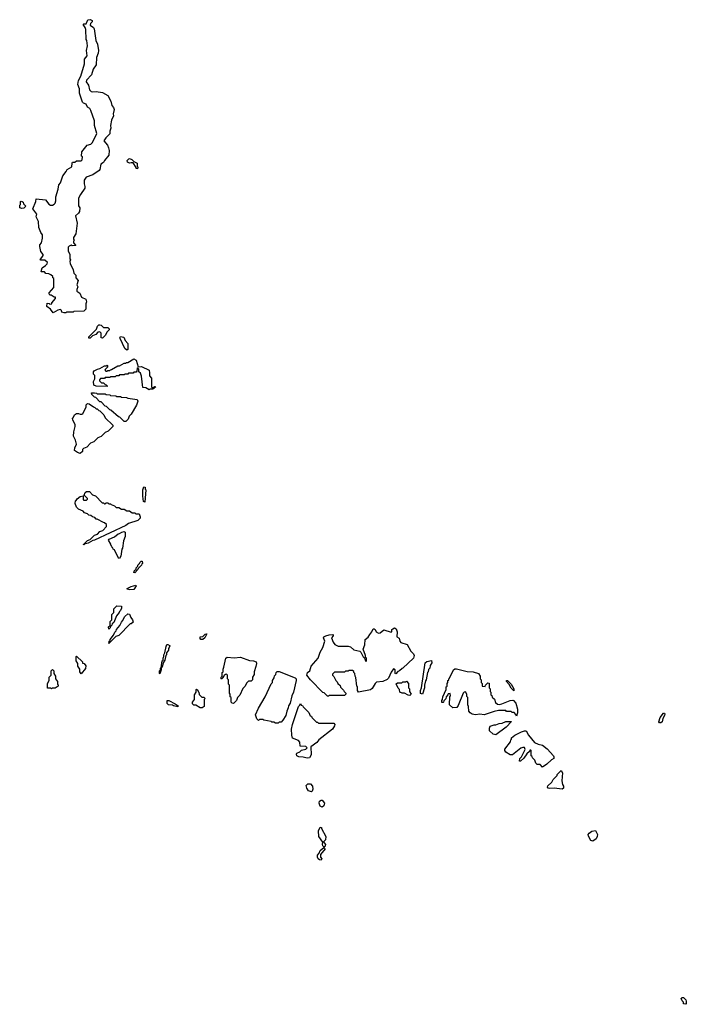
# Model space of a CAD drawing. Extents: x 2535812 to 2752880, y 540738 to 728399.
# Tile 162 of 213: x 2699470 to 2706910, y 615490 to 626488. Entities that reach past the tile are written whole.
import ezdxf

# ---------------------------------------------------------------- set-up
doc = ezdxf.new("R2010")
doc.units = 0

msp = doc.modelspace()

# ---------------------------------------------------------------- linework, layer by layer
at = {"layer": '0CON20XD'}
for points in [[(2699985, 623212), (2699965, 623212), (2699942, 623222), (2699938, 623238), (2699925, 623250), (2699895, 623242), (2699844, 623214), (2699814, 623254), (2699774, 623285), (2699775, 623320), (2699797, 623317), (2699805, 623310), (2699828, 623312), (2699830, 623325), (2699870, 623375), (2699868, 623388), (2699855, 623390), (2699822, 623412), (2699805, 623412), (2699800, 623425), (2699800, 623435), (2699850, 623495), (2699850, 623595), (2699840, 623605), (2699838, 623618), (2699818, 623638), (2699795, 623650), (2699763, 623653), (2699745, 623670), (2699715, 623670), (2699710, 623675), (2699722, 623715), (2699759, 623741), (2699778, 623762), (2699780, 623775), (2699752, 623802), (2699705, 623800), (2699700, 623805), (2699733, 623855), (2699732, 623865), (2699705, 623900), (2699694, 623956), (2699696, 623974), (2699712, 623995), (2699724, 624046), (2699723, 624083), (2699705, 624110), (2699684, 624165), (2699679, 624235), (2699653, 624285), (2699660, 624315), (2699617, 624375), (2699650, 624455), (2699652, 624488), (2699758, 624475), (2699796, 624426), (2699815, 624416), (2699835, 624416), (2699855, 624426), (2699865, 624437), (2699874, 624465), (2699875, 624510), (2699899, 624595), (2699906, 624644), (2699927, 624665), (2699952, 624745), (2699988, 624792), (2699998, 624815), (2700050, 624845), (2700054, 624886), (2700060, 624895), (2700085, 624898), (2700105, 624910), (2700155, 624910), (2700168, 624922), (2700170, 624955), (2700160, 624965), (2700165, 625010), (2700222, 625085), (2700263, 625097), (2700284, 625115), (2700329, 625215), (2700306, 625305), (2700303, 625357), (2700264, 625475), (2700252, 625495), (2700225, 625512), (2700212, 625545), (2700182, 625555), (2700172, 625565), (2700137, 625665), (2700136, 625716), (2700118, 625765), (2700125, 625810), (2700153, 625855), (2700193, 625995), (2700194, 626045), (2700222, 626085), (2700217, 626145), (2700228, 626195), (2700220, 626255), (2700212, 626265), (2700207, 626377), (2700202, 626402), (2700180, 626435), (2700185, 626440), (2700210, 626440), (2700230, 626485), (2700255, 626488), (2700278, 626478), (2700280, 626465), (2700260, 626445), (2700258, 626428), (2700292, 626402), (2700301, 626385), (2700321, 626255), (2700340, 626215), (2700349, 626145), (2700346, 626114), (2700326, 626065), (2700323, 625985), (2700290, 625935), (2700270, 625870), (2700217, 625813), (2700212, 625795), (2700238, 625755), (2700248, 625705), (2700266, 625686), (2700285, 625680), (2700325, 625684), (2700395, 625674), (2700452, 625642), (2700486, 625576), (2700498, 625528), (2700517, 625505), (2700524, 625485), (2700514, 625435), (2700516, 625414), (2700496, 625365), (2700484, 625305), (2700486, 625275), (2700477, 625243), (2700477, 625213), (2700431, 625169), (2700410, 625135), (2700450, 625085), (2700460, 625055), (2700470, 625025), (2700464, 624976), (2700416, 624915), (2700405, 624892), (2700377, 624873), (2700366, 624814), (2700358, 624802), (2700285, 624756), (2700212, 624728), (2700190, 624695), (2700188, 624655), (2700198, 624625), (2700197, 624605), (2700147, 624535), (2700127, 624493), (2700127, 624407), (2700140, 624385), (2700138, 624345), (2700127, 624325), (2700092, 624295), (2700112, 624215), (2700098, 624095), (2700070, 624055), (2700070, 624035), (2700080, 624025), (2700070, 624015), (2700070, 623995), (2700097, 623965), (2700055, 623963), (2700045, 623970), (2700022, 623958), (2700010, 623945), (2700010, 623905), (2700028, 623865), (2700030, 623815), (2700038, 623805), (2700030, 623785), (2700032, 623765), (2700068, 623695), (2700074, 623655), (2700098, 623635), (2700098, 623605), (2700122, 623575), (2700107, 623525), (2700120, 623505), (2700107, 623475), (2700108, 623455), (2700142, 623432), (2700160, 623390), (2700208, 623365), (2700217, 623335), (2700208, 623312), (2700208, 623255), (2700187, 623233), (2700075, 623230), (2700065, 623222), (2699995, 623220), (2699985, 623212)], [(2700785, 624820), (2700770, 624825), (2700768, 624838), (2700738, 624888), (2700715, 624890), (2700696, 624884), (2700673, 624895), (2700670, 624915), (2700687, 624933), (2700695, 624936), (2700720, 624925), (2700742, 624902), (2700780, 624885), (2700780, 624855), (2700790, 624835), (2700785, 624820)], [(2699495, 624380), (2699470, 624385), (2699470, 624415), (2699480, 624425), (2699480, 624455), (2699485, 624460), (2699498, 624458), (2699508, 624448), (2699512, 624432), (2699540, 624405), (2699515, 624383), (2699495, 624380)], [(2700395, 622930), (2700380, 622935), (2700380, 622985), (2700365, 623000), (2700342, 622998), (2700318, 622972), (2700282, 622958), (2700255, 622930), (2700242, 622932), (2700240, 622945), (2700328, 623032), (2700340, 623065), (2700355, 623080), (2700365, 623080), (2700380, 623075), (2700405, 623050), (2700455, 623050), (2700470, 623035), (2700468, 623022), (2700442, 622998), (2700428, 622962), (2700395, 622930)], [(2700665, 622798), (2700644, 622814), (2700590, 622925), (2700588, 622935), (2700595, 622948), (2700633, 622943), (2700647, 622905), (2700675, 622870), (2700675, 622802), (2700665, 622798)], [(2700915, 622353), (2700877, 622377), (2700845, 622380), (2700830, 622505), (2700818, 622538), (2700800, 622555), (2700800, 622585), (2700785, 622600), (2700780, 622595), (2700778, 622562), (2700768, 622552), (2700745, 622550), (2700735, 622540), (2700685, 622540), (2700675, 622530), (2700645, 622530), (2700635, 622520), (2700585, 622520), (2700575, 622510), (2700545, 622510), (2700535, 622500), (2700485, 622500), (2700475, 622490), (2700425, 622490), (2700415, 622480), (2700372, 622478), (2700360, 622465), (2700362, 622452), (2700382, 622432), (2700405, 622430), (2700422, 622412), (2700435, 622410), (2700450, 622395), (2700445, 622390), (2700325, 622394), (2700297, 622407), (2700292, 622445), (2700310, 622475), (2700310, 622515), (2700295, 622530), (2700293, 622555), (2700300, 622565), (2700340, 622585), (2700365, 622590), (2700415, 622620), (2700435, 622620), (2700445, 622628), (2700450, 622625), (2700450, 622605), (2700420, 622575), (2700432, 622562), (2700445, 622560), (2700452, 622568), (2700475, 622570), (2700482, 622578), (2700495, 622580), (2700565, 622620), (2700585, 622620), (2700635, 622650), (2700655, 622650), (2700662, 622658), (2700675, 622660), (2700745, 622700), (2700768, 622685), (2700792, 622612), (2700830, 622615), (2700914, 622574), (2700920, 622545), (2700918, 622508), (2700940, 622485), (2700940, 622385), (2700945, 622380), (2700965, 622380), (2700975, 622390), (2700988, 622385), (2700955, 622362), (2700925, 622360), (2700915, 622353)], [(2700655, 622000), (2700635, 622000), (2700588, 622048), (2700572, 622052), (2700488, 622128), (2700475, 622130), (2700438, 622168), (2700425, 622170), (2700378, 622218), (2700365, 622220), (2700318, 622268), (2700305, 622270), (2700275, 622300), (2700272, 622318), (2700305, 622320), (2700327, 622317), (2700335, 622310), (2700423, 622307), (2700435, 622300), (2700475, 622298), (2700485, 622290), (2700543, 622287), (2700555, 622280), (2700595, 622278), (2700605, 622270), (2700663, 622267), (2700675, 622260), (2700780, 622245), (2700789, 622225), (2700775, 622182), (2700715, 622080), (2700692, 622058), (2700680, 622025), (2700655, 622000)], [(2700145, 621644), (2700115, 621654), (2700083, 621675), (2700084, 621706), (2700103, 621745), (2700092, 621792), (2700070, 621835), (2700073, 621885), (2700090, 621945), (2700090, 621965), (2700062, 622015), (2700060, 622035), (2700068, 622042), (2700080, 622075), (2700105, 622090), (2700125, 622090), (2700145, 622080), (2700165, 622080), (2700173, 622087), (2700212, 622165), (2700213, 622187), (2700225, 622200), (2700245, 622197), (2700292, 622162), (2700310, 622155), (2700322, 622142), (2700335, 622140), (2700352, 622122), (2700365, 622120), (2700410, 622075), (2700422, 622042), (2700508, 621958), (2700510, 621945), (2700458, 621892), (2700422, 621878), (2700378, 621832), (2700342, 621818), (2700298, 621772), (2700262, 621758), (2700218, 621712), (2700182, 621698), (2700170, 621685), (2700170, 621665), (2700145, 621644)], [(2700865, 621100), (2700853, 621105), (2700844, 621165), (2700843, 621235), (2700855, 621270), (2700870, 621265), (2700870, 621245), (2700876, 621235), (2700865, 621100)], [(2700185, 620620), (2700182, 620628), (2700190, 620630), (2700192, 620638), (2700225, 620670), (2700258, 620682), (2700305, 620730), (2700338, 620742), (2700365, 620770), (2700398, 620782), (2700440, 620825), (2700438, 620848), (2700418, 620868), (2700405, 620870), (2700335, 620910), (2700325, 620910), (2700308, 620928), (2700283, 620933), (2700265, 620950), (2700243, 620953), (2700228, 620968), (2700195, 620980), (2700178, 620998), (2700125, 621020), (2700103, 621043), (2700090, 621085), (2700093, 621115), (2700102, 621118), (2700113, 621135), (2700145, 621162), (2700178, 621168), (2700180, 621125), (2700185, 621120), (2700215, 621120), (2700228, 621132), (2700228, 621138), (2700190, 621175), (2700202, 621205), (2700215, 621218), (2700248, 621218), (2700282, 621182), (2700315, 621170), (2700392, 621092), (2700405, 621090), (2700415, 621080), (2700425, 621080), (2700435, 621090), (2700455, 621090), (2700465, 621080), (2700485, 621080), (2700492, 621072), (2700528, 621058), (2700545, 621040), (2700575, 621040), (2700605, 621020), (2700635, 621020), (2700665, 621000), (2700695, 621000), (2700725, 620980), (2700755, 620980), (2700765, 620970), (2700805, 620970), (2700816, 620936), (2700815, 620920), (2700788, 620895), (2700685, 620862), (2700653, 620837), (2700305, 620673), (2700285, 620670), (2700235, 620640), (2700190, 620630), (2700185, 620620)], [(2700585, 620470), (2700572, 620472), (2700528, 620568), (2700512, 620572), (2700508, 620588), (2700502, 620592), (2700498, 620608), (2700492, 620612), (2700488, 620628), (2700460, 620675), (2700470, 620685), (2700528, 620712), (2700570, 620745), (2700585, 620748), (2700610, 620765), (2700635, 620770), (2700647, 620765), (2700647, 620715), (2700630, 620665), (2700617, 620583), (2700610, 620575), (2700600, 620495), (2700585, 620470)], [(2700755, 620310), (2700740, 620315), (2700748, 620322), (2700750, 620335), (2700768, 620352), (2700770, 620365), (2700788, 620382), (2700790, 620395), (2700808, 620412), (2700810, 620425), (2700825, 620440), (2700835, 620440), (2700840, 620415), (2700832, 620408), (2700830, 620395), (2700792, 620358), (2700790, 620345), (2700755, 620310)], [(2700698, 620118), (2700670, 620125), (2700670, 620135), (2700715, 620158), (2700765, 620170), (2700768, 620165), (2700745, 620122), (2700698, 620118)], [(2700465, 619680), (2700460, 619705), (2700478, 619722), (2700480, 619765), (2700500, 619785), (2700500, 619845), (2700520, 619865), (2700522, 619908), (2700555, 619940), (2700605, 619938), (2700608, 619915), (2700595, 619890), (2700582, 619878), (2700580, 619865), (2700552, 619828), (2700520, 619755), (2700502, 619738), (2700500, 619725), (2700482, 619708), (2700480, 619695), (2700465, 619680)], [(2700465, 619520), (2700460, 619525), (2700470, 619530), (2700470, 619545), (2700478, 619552), (2700480, 619565), (2700518, 619612), (2700530, 619645), (2700548, 619662), (2700550, 619675), (2700588, 619722), (2700605, 619760), (2700618, 619772), (2700645, 619820), (2700675, 619850), (2700695, 619848), (2700710, 619810), (2700730, 619785), (2700735, 619760), (2700715, 619740), (2700702, 619738), (2700575, 619610), (2700542, 619598), (2700465, 619520)], [(2701515, 619564), (2701492, 619565), (2701483, 619575), (2701483, 619595), (2701515, 619598), (2701540, 619625), (2701558, 619628), (2701536, 619584), (2701515, 619564)], [(2702915, 618930), (2702905, 618930), (2702868, 618968), (2702855, 618972), (2702714, 619114), (2702676, 619166), (2702684, 619195), (2702708, 619215), (2702724, 619265), (2702802, 619358), (2702824, 619425), (2702853, 619477), (2702874, 619545), (2702861, 619585), (2702866, 619594), (2702885, 619606), (2702925, 619617), (2702965, 619620), (2702970, 619615), (2702968, 619605), (2702950, 619585), (2702969, 619535), (2702988, 619508), (2703025, 619490), (2703135, 619490), (2703161, 619481), (2703199, 619449), (2703266, 619436), (2703278, 619425), (2703305, 619370), (2703318, 619358), (2703335, 619320), (2703340, 619325), (2703340, 619355), (2703330, 619365), (2703330, 619385), (2703303, 619455), (2703322, 619505), (2703324, 619565), (2703361, 619589), (2703378, 619622), (2703401, 619649), (2703415, 619682), (2703425, 619683), (2703436, 619675), (2703450, 619650), (2703475, 619634), (2703495, 619638), (2703535, 619674), (2703615, 619648), (2703622, 619655), (2703624, 619675), (2703633, 619685), (2703655, 619694), (2703672, 619685), (2703682, 619652), (2703681, 619595), (2703705, 619578), (2703714, 619545), (2703725, 619530), (2703795, 619510), (2703836, 619435), (2703866, 619405), (2703874, 619385), (2703865, 619358), (2703746, 619244), (2703738, 619242), (2703710, 619215), (2703692, 619208), (2703668, 619182), (2703660, 619185), (2703660, 619225), (2703642, 619238), (2703615, 619200), (2703586, 619134), (2703572, 619118), (2703523, 619097), (2703451, 619089), (2703436, 619075), (2703404, 619016), (2703386, 619004), (2703250, 618975), (2703242, 618995), (2703240, 619035), (2703233, 619045), (2703222, 619142), (2703214, 619154), (2703210, 619185), (2703200, 619195), (2703198, 619208), (2703185, 619220), (2703145, 619220), (2703135, 619210), (2703105, 619210), (2703095, 619200), (2702982, 619198), (2702962, 619178), (2702960, 619165), (2702975, 619150), (2702998, 619108), (2703015, 619090), (2703022, 619072), (2703045, 619050), (2703052, 619032), (2703085, 619000), (2703092, 618982), (2703110, 618965), (2703110, 618955), (2703095, 618940), (2702925, 618940), (2702915, 618930)], [(2701035, 619180), (2701030, 619185), (2701032, 619215), (2701040, 619225), (2701040, 619245), (2701050, 619250), (2701060, 619325), (2701070, 619335), (2701070, 619355), (2701080, 619375), (2701080, 619395), (2701090, 619415), (2701103, 619487), (2701112, 619508), (2701125, 619508), (2701150, 619495), (2701142, 619488), (2701140, 619475), (2701130, 619465), (2701130, 619445), (2701110, 619415), (2701110, 619395), (2701100, 619385), (2701090, 619335), (2701070, 619305), (2701060, 619255), (2701050, 619250), (2701050, 619225), (2701035, 619180)], [(2700155, 619180), (2700140, 619205), (2700140, 619235), (2700120, 619265), (2700120, 619295), (2700100, 619325), (2700100, 619375), (2700105, 619380), (2700170, 619315), (2700172, 619302), (2700190, 619295), (2700208, 619272), (2700205, 619240), (2700155, 619180)], [(2701855, 618850), (2701842, 618852), (2701830, 618865), (2701830, 618915), (2701820, 618925), (2701820, 618955), (2701810, 618965), (2701810, 619055), (2701800, 619065), (2701800, 619115), (2701790, 619125), (2701790, 619165), (2701775, 619180), (2701768, 619172), (2701752, 619168), (2701750, 619155), (2701732, 619138), (2701725, 619120), (2701720, 619125), (2701720, 619145), (2701730, 619155), (2701730, 619195), (2701740, 619205), (2701740, 619235), (2701750, 619255), (2701770, 619355), (2701785, 619367), (2701865, 619359), (2701933, 619367), (2702035, 619330), (2702080, 619325), (2702108, 619315), (2702112, 619295), (2702106, 619264), (2702088, 619202), (2702086, 619174), (2702070, 619145), (2702067, 619113), (2702055, 619100), (2702022, 619098), (2702002, 619078), (2701988, 619042), (2701962, 619018), (2701928, 618942), (2701902, 618918), (2701888, 618882), (2701855, 618850)], [(2703965, 618953), (2703945, 618960), (2703944, 618994), (2703954, 619026), (2703994, 619305), (2704015, 619320), (2704065, 619330), (2704070, 619305), (2704050, 619275), (2704047, 619243), (2704032, 619228), (2704030, 619205), (2704020, 619195), (2704006, 619114), (2703998, 619102), (2703988, 619055), (2703987, 619025), (2703965, 618953)], [(2699825, 619013), (2699815, 619020), (2699782, 619022), (2699780, 619075), (2699800, 619105), (2699800, 619145), (2699820, 619165), (2699820, 619215), (2699835, 619230), (2699850, 619215), (2699850, 619185), (2699870, 619155), (2699870, 619125), (2699890, 619095), (2699890, 619065), (2699898, 619058), (2699900, 619045), (2699865, 619022), (2699835, 619020), (2699825, 619013)], [(2702355, 618630), (2702325, 618630), (2702305, 618640), (2702285, 618640), (2702275, 618650), (2702195, 618662), (2702185, 618670), (2702145, 618670), (2702135, 618660), (2702115, 618680), (2702100, 618725), (2702134, 618796), (2702210, 618925), (2702275, 619070), (2702290, 619085), (2702293, 619107), (2702310, 619135), (2702315, 619160), (2702330, 619175), (2702333, 619197), (2702343, 619207), (2702365, 619209), (2702545, 619138), (2702556, 619125), (2702556, 619106), (2702526, 618975), (2702508, 618935), (2702488, 618855), (2702470, 618825), (2702467, 618803), (2702450, 618765), (2702440, 618715), (2702408, 618662), (2702388, 618642), (2702365, 618640), (2702355, 618630)], [(2705015, 618710), (2705008, 618728), (2704988, 618748), (2704965, 618750), (2704955, 618760), (2704905, 618760), (2704895, 618770), (2704815, 618770), (2704765, 618762), (2704655, 618724), (2704605, 618730), (2704556, 618724), (2704521, 618731), (2704498, 618745), (2704482, 618765), (2704480, 618815), (2704472, 618835), (2704470, 618915), (2704462, 618928), (2704460, 618955), (2704445, 618980), (2704432, 618978), (2704420, 618965), (2704364, 618826), (2704348, 618805), (2704303, 618803), (2704268, 618835), (2704272, 618928), (2704280, 618935), (2704275, 618960), (2704252, 618958), (2704250, 618945), (2704230, 618925), (2704227, 618903), (2704202, 618878), (2704200, 618865), (2704195, 618860), (2704182, 618862), (2704180, 618885), (2704190, 618895), (2704194, 618926), (2704230, 619005), (2704230, 619035), (2704240, 619045), (2704240, 619075), (2704250, 619085), (2704250, 619105), (2704258, 619112), (2704260, 619125), (2704268, 619132), (2704312, 619225), (2704325, 619236), (2704344, 619236), (2704465, 619209), (2704530, 619205), (2704590, 619185), (2704610, 619155), (2704610, 619125), (2704620, 619115), (2704620, 619085), (2704630, 619075), (2704632, 619042), (2704665, 619040), (2704670, 619055), (2704695, 619080), (2704708, 619078), (2704710, 619025), (2704720, 619015), (2704720, 618985), (2704730, 618975), (2704730, 618945), (2704738, 618938), (2704742, 618922), (2704768, 618898), (2704782, 618862), (2704802, 618842), (2704825, 618840), (2704853, 618847), (2704946, 618884), (2704975, 618888), (2704983, 618883), (2705006, 618855), (2705026, 618786), (2705027, 618745), (2705015, 618710)], [(2703825, 618940), (2703805, 618942), (2703765, 618964), (2703740, 618965), (2703712, 618975), (2703710, 619005), (2703695, 619020), (2703672, 619068), (2703685, 619080), (2703735, 619080), (2703745, 619090), (2703775, 619090), (2703788, 619098), (2703810, 619075), (2703810, 619025), (2703820, 619015), (2703820, 618985), (2703840, 618955), (2703825, 618940)], [(2704985, 618992), (2704955, 619022), (2704932, 619062), (2704903, 619095), (2704902, 619108), (2704915, 619108), (2704957, 619065), (2704986, 619015), (2704985, 618992)], [(2701505, 618802), (2701485, 618802), (2701435, 618830), (2701415, 618832), (2701400, 618845), (2701400, 618865), (2701420, 618895), (2701420, 618945), (2701440, 618975), (2701440, 619005), (2701445, 619010), (2701458, 618998), (2701462, 618982), (2701470, 618975), (2701472, 618952), (2701502, 618922), (2701525, 618920), (2701540, 618905), (2701530, 618895), (2701528, 618815), (2701505, 618802)], [(2701235, 618812), (2701185, 618822), (2701175, 618830), (2701130, 618835), (2701115, 618850), (2701115, 618882), (2701135, 618883), (2701205, 618847), (2701240, 618825), (2701235, 618812)], [(2702678, 618238), (2702635, 618250), (2702584, 618254), (2702562, 618265), (2702558, 618285), (2702564, 618296), (2702595, 618310), (2702615, 618330), (2702665, 618340), (2702680, 618355), (2702665, 618370), (2702602, 618372), (2702598, 618418), (2702580, 618435), (2702514, 618464), (2702506, 618495), (2702504, 618565), (2702516, 618615), (2702582, 618815), (2702598, 618832), (2702605, 618850), (2702612, 618832), (2702628, 618828), (2702632, 618812), (2702698, 618748), (2702712, 618712), (2702728, 618708), (2702732, 618692), (2702782, 618642), (2702795, 618640), (2702805, 618630), (2702975, 618630), (2702986, 618616), (2702985, 618600), (2702963, 618565), (2702807, 618443), (2702785, 618414), (2702720, 618365), (2702724, 618275), (2702705, 618243), (2702678, 618238)], [(2706625, 618634), (2706610, 618635), (2706603, 618645), (2706618, 618695), (2706655, 618740), (2706665, 618740), (2706670, 618735), (2706667, 618715), (2706648, 618682), (2706640, 618645), (2706625, 618634)], [(2704785, 618500), (2704755, 618506), (2704715, 618543), (2704714, 618575), (2704720, 618595), (2704765, 618610), (2704785, 618610), (2704823, 618627), (2704855, 618630), (2704895, 618648), (2704958, 618648), (2704900, 618585), (2704785, 618500)], [(2705305, 618140), (2705278, 618168), (2705245, 618170), (2705232, 618182), (2705218, 618218), (2705192, 618242), (2705188, 618258), (2705180, 618265), (2705180, 618325), (2705175, 618330), (2705165, 618330), (2705160, 618315), (2705131, 618289), (2705095, 618240), (2705060, 618205), (2705050, 618205), (2705053, 618235), (2705070, 618255), (2705110, 618335), (2705105, 618360), (2705085, 618360), (2705065, 618350), (2704970, 618275), (2704945, 618276), (2704897, 618305), (2704884, 618325), (2704885, 618340), (2704948, 618422), (2704950, 618445), (2704958, 618452), (2704960, 618465), (2704995, 618497), (2705072, 618535), (2705105, 618546), (2705124, 618544), (2705148, 618495), (2705216, 618416), (2705257, 618397), (2705305, 618386), (2705356, 618345), (2705426, 618265), (2705432, 618255), (2705430, 618235), (2705405, 618220), (2705355, 618172), (2705305, 618140)], [(2705525, 617893), (2705435, 617903), (2705385, 617900), (2705370, 617905), (2705362, 617915), (2705365, 617930), (2705408, 617972), (2705425, 618000), (2705470, 618045), (2705470, 618055), (2705515, 618100), (2705527, 618077), (2705522, 617985), (2705530, 617945), (2705540, 617925), (2705540, 617905), (2705525, 617893)], [(2702725, 617863), (2702695, 617873), (2702674, 617905), (2702667, 617935), (2702686, 617954), (2702714, 617954), (2702737, 617925), (2702743, 617893), (2702735, 617870), (2702725, 617863)], [(2702845, 617692), (2702825, 617702), (2702814, 617735), (2702815, 617760), (2702835, 617770), (2702845, 617770), (2702872, 617735), (2702864, 617706), (2702845, 617692)], [(2702875, 617250), (2702865, 617250), (2702855, 617260), (2702848, 617275), (2702852, 617302), (2702808, 617365), (2702804, 617426), (2702825, 617470), (2702840, 617465), (2702840, 617455), (2702888, 617365), (2702884, 617326), (2702860, 617305), (2702882, 617275), (2702875, 617250)], [(2705865, 617314), (2705845, 617320), (2705817, 617367), (2705814, 617385), (2705827, 617403), (2705855, 617423), (2705895, 617430), (2705918, 617385), (2705917, 617363), (2705903, 617337), (2705865, 617314)], [(2702835, 617100), (2702815, 617103), (2702803, 617115), (2702792, 617135), (2702792, 617155), (2702812, 617178), (2702825, 617207), (2702865, 617240), (2702880, 617225), (2702828, 617162), (2702828, 617135), (2702842, 617115), (2702835, 617100)], [(2706905, 615490), (2706880, 615495), (2706880, 615515), (2706865, 615530), (2706854, 615555), (2706864, 615566), (2706880, 615565), (2706905, 615540), (2706910, 615525), (2706910, 615495), (2706905, 615490)]]:
    msp.add_lwpolyline(points, dxfattribs=at)

doc.saveas('drawing.dxf')
